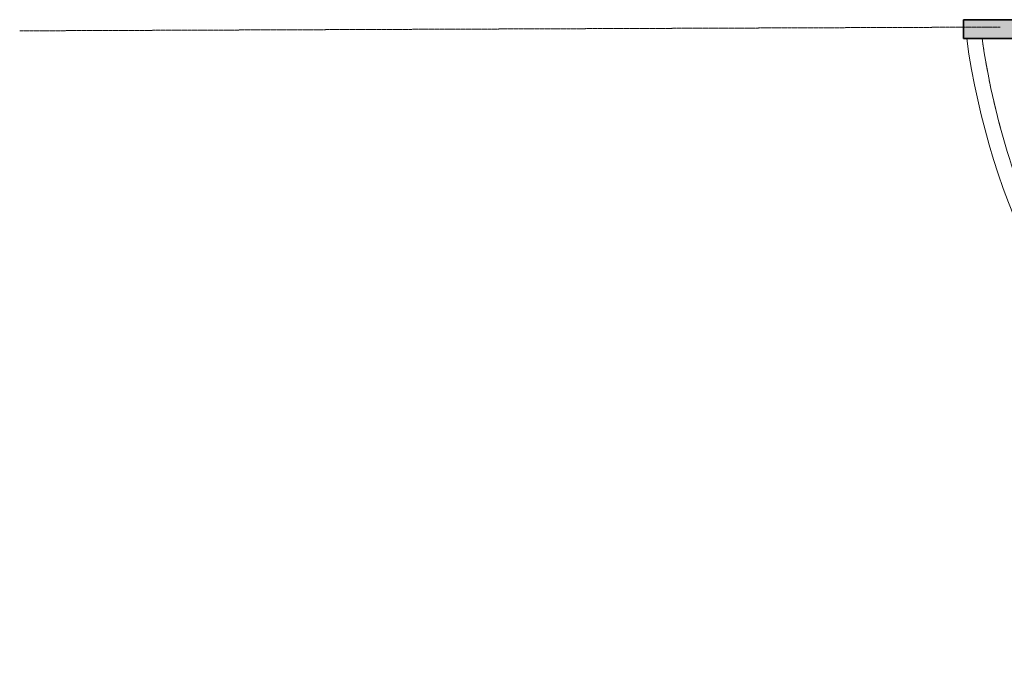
# Model space of a CAD drawing. Header units: millimetres. Extents: x -22273 to 76848, y -40640 to 35706.
# Tile 2 of 21: x -22273 to -2982, y -12888 to -110. Entities that reach past the tile are written whole.
import ezdxf

# ---------------------------------------------------------------- set-up
doc = ezdxf.new("R2010")
doc.units = ezdxf.units.MM
doc.linetypes.add('Overhead', pattern=[3.96875, 2.38125, -1.5875])
for name, color, linetype, lineweight in [('A-FLOR', 192, 'Continuous', 9), ('A-FLOR-OVHD', 1, 'Overhead', 9), ('A-WALL', 113, 'Continuous', 9), ('A-WALL-PATT', 111, 'Continuous', 9)]:
    doc.layers.add(name, color=color, linetype=linetype, lineweight=lineweight)

msp = doc.modelspace()

# ---------------------------------------------------------------- hatches: boundary and pattern name
at = {"layer": 'A-WALL-PATT'}
h = msp.add_hatch(color=9, dxfattribs=at)
h.paths.add_polyline_path([(17995, -480), (23152, -480), (23152, -110), (-327, -110), (-327, -480), (15192, -480)])
h.paths.add_polyline_path([(-3688, -480), (-2667, -480), (-2667, -110), (-3782, -110), (-3782, -480)])

# ---------------------------------------------------------------- linework, layer by layer
at = {"layer": 'A-FLOR', "color": 55}
for radius, start, end in [(14466, 187.7471, 263), (14166, 187.9123, 206.2785), (14166, 187.9122, 188.7551), (14166, 189.5988, 190.4623), (14166, 191.3058, 192.1696), (14166, 193.0128, 193.8768), (14166, 194.7198, 195.5841)]:
    msp.add_arc((10615, 1470), radius, start, end, dxfattribs=at)
at = {"layer": 'A-FLOR-OVHD'}
msp.add_line((-22273, -329), (-3066, -255), dxfattribs=at)
at = {"layer": 'A-WALL', "color": 8, "lineweight": 35}
for p, q in [((-2667, -110), (-3782, -110)), ((-3782, -110), (-3782, -480)), ((-3782, -480), (-2667, -480))]:
    msp.add_line(p, q, dxfattribs=at)

doc.saveas('drawing.dxf')
